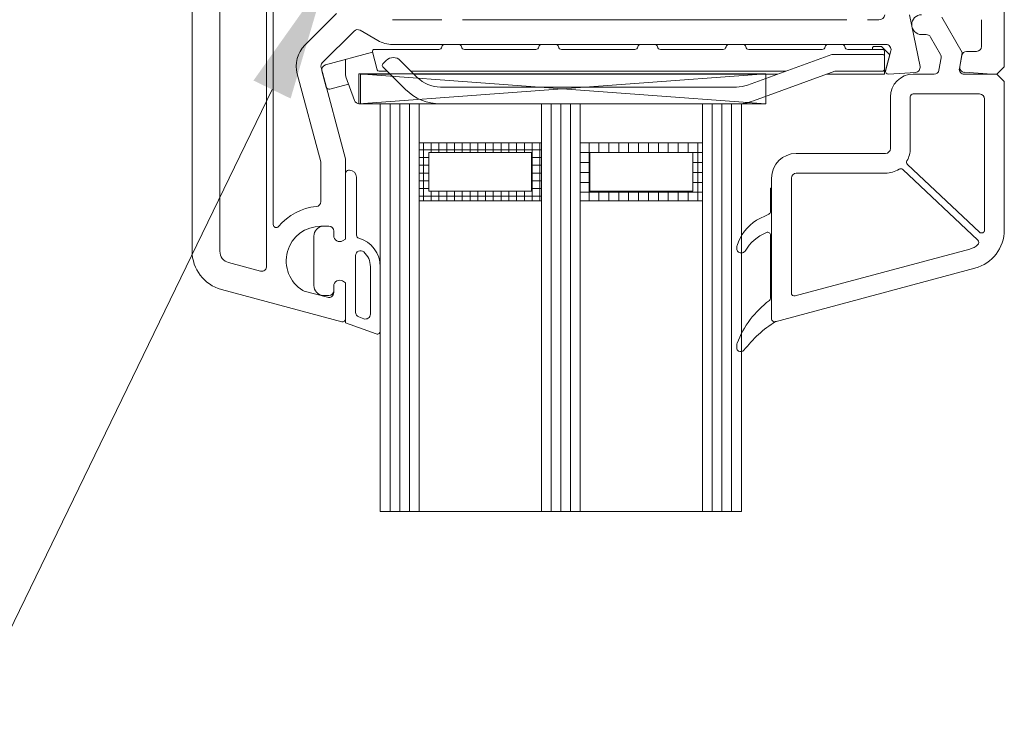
# Model space of a CAD drawing. Header units: millimetres. Extents: x -206567 to 17111, y -22400 to 134443.
# Tile 5 of 22: x -204706 to -204607, y 59936 to 60008. Entities that reach past the tile are written whole.
import ezdxf
from ezdxf.xclip import XClip

# ---------------------------------------------------------------- set-up
doc = ezdxf.new("R2010")
doc.units = ezdxf.units.MM
doc.header["$MEASUREMENT"] = 0
doc.header["$XCLIPFRAME"] = 0
doc.layers.add('POHLED ZÁPADNÍ_1_DEK_KÓTY', color=7, linetype='Continuous')
doc.layers.add('POHLED ZÁPADNÍ_1_DEK_WinDEK', color=7, linetype='Continuous')

# ---------------------------------------------------------------- blocks, each defined once
blk = doc.blocks.new('Kresba_1_1', base_point=(-208410.273, 58942.633))
at = {"layer": 'POHLED ZÁPADNÍ_1_DEK_KÓTY', "linetype": 'Continuous', "lineweight": 18}
blk.add_hatch(color=6, dxfattribs=at).paths.add_polyline_path([(-204682.867, 60001.66), (-204679.118, 59999.842), (-204675.538, 60011.998)])
at = {"layer": 'POHLED ZÁPADNÍ_1_DEK_KÓTY', "color": 6, "linetype": 'Continuous', "lineweight": 18}
blk.add_line((-204680.992, 60000.751), (-204771.792, 59813.53), dxfattribs=at)
at = {"layer": 'POHLED ZÁPADNÍ_1_DEK_WinDEK', "color": 7, "linetype": 'Continuous', "lineweight": 18}
for p, q in [((-204607.064, 60058.301), (-204607.064, 60003.051)), ((-204689.064, 59984.432), (-204689.064, 60033.801)), ((-204686.264, 60011.501), (-204686.264, 59984.432)), ((-204681.564, 59983.451), (-204681.564, 60011.501)), ((-204680.864, 60011.876), (-204680.864, 59987.11)), ((-204677.685, 60005.221), (-204674.484, 60008.422)), ((-204616.636, 60008.301), (-204615.574, 60003.08)), ((-204663.864, 60007.801), (-204668.827, 60007.801)), ((-204622.964, 60007.801), (-204661.764, 60007.801)), ((-204620.864, 60007.801), (-204619.736, 60007.801)), ((-204613.364, 60008.05), (-204611.314, 60004.5)), ((-204609.364, 60005.101), (-204609.364, 60007.801)), ((-204672.716, 60006.654), (-204675.918, 60003.453)), ((-204670.327, 60005.703), (-204672.112, 60006.734)), ((-204614.952, 60006.3), (-204615.414, 60006.3)), ((-204619.003, 60005.301), (-204668.827, 60005.301)), ((-204613.501, 60004.288), (-204614.518, 60006.05)), ((-204619.054, 60002.678), (-204618.52, 60004.671)), ((-204611.314, 60004.5), (-204611.599, 60002.887)), ((-204610.867, 60004.601), (-204609.864, 60004.601)), ((-204613.66, 60002.713), (-204613.442, 60003.951)), ((-204611.556, 60003.071), (-204611.36, 60004.188)), ((-204676.081, 59993.438), (-204678.462, 60002.323)), ((-204676.047, 60002.97), (-204673.581, 59993.767)), ((-204616.031, 60002.482), (-204618.744, 60002.301)), ((-204616.264, 60002.3), (-204614.152, 60002.3)), ((-204611.106, 60002.3), (-204607.814, 60002.3)), ((-204608.314, 60002.301), (-204611.097, 60002.486)), ((-204607.814, 60002.301), (-204608.314, 60002.301)), ((-204607.064, 60003.051), (-204607.814, 60002.301)), ((-204607.814, 60002.3), (-204607.064, 60001.55)), ((-204607.064, 60001.55), (-204607.064, 59986.575)), ((-204609.564, 60000.3), (-204616.264, 60000.3)), ((-204618.564, 59994.8), (-204618.564, 60000)), ((-204616.564, 60000), (-204616.564, 59994.8)), ((-204609.064, 59986.563), (-204609.064, 59999.8)), ((-204673.564, 59993.637), (-204673.564, 59985.654)), ((-204628.064, 59994.3), (-204619.064, 59994.3)), ((-204676.064, 59989.43), (-204676.064, 59993.308)), ((-204673.264, 59992.6), (-204673.164, 59992.6)), ((-204617.321, 59992.679), (-204609.724, 59985.528)), ((-204616.841, 59993.188), (-204609.57, 59986.345)), ((-204673.564, 59985.654), (-204673.564, 59992.3)), ((-204672.464, 59991.9), (-204672.464, 59986.036)), ((-204630.564, 59977.6), (-204630.564, 59991.8)), ((-204628.564, 59980.207), (-204628.564, 59991.8)), ((-204628.064, 59992.3), (-204619.064, 59992.3)), ((-204630.564, 59990.8), (-204630.664, 59990.8)), ((-204630.664, 59990.8), (-204630.664, 59988.44)), ((-204630.564, 59977.6), (-204630.564, 59990.8)), ((-204630.833, 59988.17), (-204632.079, 59987.566)), ((-204675.264, 59986.951), (-204676.064, 59986.951)), ((-204675.564, 59986.95), (-204675.264, 59986.95)), ((-204674.764, 59986.001), (-204674.764, 59986.451)), ((-204674.764, 59986.45), (-204674.764, 59986)), ((-204676.764, 59980.958), (-204676.764, 59985.942)), ((-204673.564, 59985.654), (-204673.864, 59985.481)), ((-204673.864, 59985.481), (-204673.564, 59985.654)), ((-204630.664, 59986.04), (-204630.664, 59979.682)), ((-204634.064, 59984.898), (-204634.064, 59984.613)), ((-204610.546, 59984.643), (-204628.187, 59979.917)), ((-204672.564, 59978.26), (-204672.564, 59983.979)), ((-204685.375, 59983.273), (-204682.168, 59982.414)), ((-204671.064, 59982.861), (-204671.064, 59978.078)), ((-204670.064, 59982.861), (-204670.064, 59976.364)), ((-204610.029, 59982.712), (-204630.187, 59977.31)), ((-204673.864, 59981.42), (-204673.564, 59981.247)), ((-204673.564, 59981.247), (-204673.864, 59981.42)), ((-204673.942, 59977.311), (-204686.099, 59980.569)), ((-204677.746, 59980.401), (-204675.393, 59979.771)), ((-204674.764, 59980.253), (-204674.764, 59980.901)), ((-204674.764, 59980.9), (-204674.764, 59980.45)), ((-204673.564, 59981.247), (-204673.564, 59977.601)), ((-204673.564, 59977.209), (-204673.564, 59981.247)), ((-204675.264, 59979.95), (-204675.564, 59979.95)), ((-204671.735, 59977.608), (-204672.235, 59977.79)), ((-204670.467, 59976.082), (-204673.564, 59977.209)), ((-204630.158, 59977.32), (-204630.108, 59977.32)), ((-204634.064, 59975.022), (-204634.064, 59974.609))]:
    blk.add_line(p, q, dxfattribs=at)
at = {"layer": 'POHLED ZÁPADNÍ_1_DEK_WinDEK', "color": 6, "linetype": 'Continuous', "lineweight": 18}
for p, q in [((-204663.564, 60005.301), (-204662.164, 60005.301)), ((-204653.76, 60005.301), (-204652.36, 60005.301)), ((-204643.768, 60005.301), (-204642.368, 60005.301)), ((-204634.864, 60005.301), (-204633.464, 60005.301)), ((-204624.864, 60005.301), (-204623.464, 60005.301)), ((-204670.843, 60004.523), (-204675.604, 60003.247)), ((-204670.85, 60004.549), (-204670.368, 60002.749)), ((-204670.657, 60004.801), (-204664.156, 60004.801)), ((-204661.572, 60004.801), (-204654.351, 60004.801)), ((-204651.768, 60004.801), (-204644.36, 60004.801)), ((-204641.777, 60004.801), (-204635.456, 60004.801)), ((-204632.984, 60001.2), (-204624.464, 60004.301)), ((-204632.872, 60004.801), (-204625.456, 60004.801)), ((-204619.364, 60004.301), (-204624.464, 60004.301)), ((-204622.872, 60004.801), (-204619.364, 60004.801)), ((-204620.385, 60004.901), (-204620.385, 60004.801)), ((-204619.547, 60005.101), (-204620.185, 60005.101)), ((-204619.405, 60005.042), (-204618.629, 60004.265)), ((-204619.164, 60004.601), (-204619.164, 60004.501)), ((-204619.164, 60004.101), (-204619.164, 60004.501)), ((-204618.629, 60004.265), (-204619.065, 60002.601)), ((-204673.564, 60002.301), (-204673.564, 60003.794)), ((-204669.812, 60003.331), (-204669.458, 60003.685)), ((-204668.044, 60003.685), (-204666.326, 60001.967)), ((-204619.164, 60002.801), (-204619.164, 60004.101)), ((-204675.957, 60002.635), (-204675.517, 60000.993)), ((-204673.564, 60002.301), (-204673.564, 60002.189)), ((-204669.064, 60002.301), (-204672.064, 60002.301)), ((-204672.064, 59999.301), (-204672.064, 60002.301)), ((-204669.364, 60002.601), (-204670.175, 60002.601)), ((-204667.528, 60000.765), (-204669.812, 60003.048)), ((-204629.134, 60002.601), (-204666.96, 60002.601)), ((-204629.959, 60002.301), (-204666.66, 60002.301)), ((-204624.164, 60002.601), (-204632.402, 59999.602)), ((-204619.164, 60002.301), (-204624.988, 60002.301)), ((-204619.364, 60002.601), (-204624.164, 60002.601)), ((-204619.165, 60002.601), (-204619.065, 60002.601)), ((-204619.164, 60002.301), (-204619.164, 60002.801)), ((-204675.15, 60000.781), (-204673.267, 60001.285)), ((-204673.534, 60002.018), (-204672.665, 59999.63)), ((-204663.993, 60001.001), (-204634.112, 60001.001)), ((-204672.195, 59999.301), (-204672.064, 59999.301)), ((-204634.112, 59999.301), (-204663.993, 59999.301))]:
    blk.add_line(p, q, dxfattribs=at)
at = {"layer": 'POHLED ZÁPADNÍ_1_DEK_WinDEK', "color": 1, "linetype": 'Continuous', "lineweight": 18}
for p, q in [((-204672.237, 59999.301), (-204631.157, 60002.321)), ((-204631.157, 59999.301), (-204672.237, 60002.321)), ((-204672.237, 60002.321), (-204631.157, 60002.321)), ((-204672.237, 59999.301), (-204672.237, 60002.321)), ((-204631.157, 60002.321), (-204631.157, 60001.319)), ((-204631.157, 60001.319), (-204631.157, 59999.301)), ((-204670.235, 59999.301), (-204672.237, 59999.301)), ((-204631.157, 59999.301), (-204670.235, 59999.301))]:
    blk.add_line(p, q, dxfattribs=at)
at = {"layer": 'POHLED ZÁPADNÍ_1_DEK_WinDEK', "color": 3, "linetype": 'Continuous', "lineweight": 18}
for p, q in [((-204670.064, 59999.301), (-204670.064, 59958.16)), ((-204666.144, 59999.301), (-204670.064, 59999.301)), ((-204669.084, 59999.301), (-204669.084, 59958.16)), ((-204668.104, 59999.301), (-204668.104, 59958.16)), ((-204667.124, 59999.301), (-204667.124, 59958.16)), ((-204666.144, 59958.16), (-204666.144, 59999.301)), ((-204652.826, 59999.301), (-204652.826, 59958.16)), ((-204649.886, 59999.301), (-204652.826, 59999.301)), ((-204651.846, 59999.301), (-204651.846, 59958.16)), ((-204650.866, 59999.301), (-204650.866, 59958.16)), ((-204649.886, 59958.16), (-204649.886, 59999.301)), ((-204636.552, 59999.301), (-204636.552, 59958.16)), ((-204633.612, 59999.301), (-204636.552, 59999.301)), ((-204635.572, 59999.301), (-204635.572, 59958.16)), ((-204634.592, 59999.301), (-204634.592, 59958.16)), ((-204633.612, 59958.16), (-204633.612, 59999.301)), ((-204670.064, 59958.16), (-204666.144, 59958.16)), ((-204670.064, 59958.16), (-204670.014, 59958.16)), ((-204652.826, 59958.16), (-204649.886, 59958.16)), ((-204652.826, 59958.16), (-204652.776, 59958.16)), ((-204636.552, 59958.16), (-204633.612, 59958.16)), ((-204636.552, 59958.16), (-204636.502, 59958.16))]:
    blk.add_line(p, q, dxfattribs=at)
at = {"layer": 'POHLED ZÁPADNÍ_1_DEK_WinDEK', "color": 94, "linetype": 'Continuous', "lineweight": 18}
for p, q in [((-204653.806, 59999.301), (-204666.144, 59999.301)), ((-204666.144, 59999.301), (-204666.144, 59995.379)), ((-204653.806, 59995.379), (-204653.806, 59999.301)), ((-204637.532, 59999.301), (-204649.886, 59999.301)), ((-204649.886, 59999.301), (-204649.886, 59995.379)), ((-204637.532, 59995.379), (-204637.532, 59999.301)), ((-204666.144, 59995.379), (-204653.806, 59995.379)), ((-204649.886, 59995.379), (-204637.532, 59995.379))]:
    blk.add_line(p, q, dxfattribs=at)
at = {"layer": 'POHLED ZÁPADNÍ_1_DEK_WinDEK', "color": 71, "linetype": 'Continuous', "lineweight": 18}
for p, q in [((-204653.806, 59958.16), (-204653.806, 59999.301)), ((-204653.806, 59999.301), (-204652.826, 59999.301)), ((-204652.826, 59999.301), (-204652.826, 59958.16)), ((-204637.532, 59958.16), (-204637.532, 59999.301)), ((-204637.532, 59999.301), (-204636.552, 59999.301)), ((-204636.552, 59999.301), (-204636.552, 59958.16)), ((-204652.826, 59958.16), (-204653.806, 59958.16)), ((-204652.826, 59958.16), (-204652.776, 59958.16)), ((-204636.552, 59958.16), (-204637.532, 59958.16)), ((-204636.552, 59958.16), (-204636.502, 59958.16))]:
    blk.add_line(p, q, dxfattribs=at)
at = {"layer": 'POHLED ZÁPADNÍ_1_DEK_WinDEK', "color": 5, "linetype": 'Continuous', "lineweight": 18}
for p, q in [((-204653.806, 59995.379), (-204666.144, 59995.379)), ((-204666.144, 59995.379), (-204666.144, 59989.499)), ((-204665.71, 59995.379), (-204665.71, 59989.499)), ((-204664.926, 59995.379), (-204664.926, 59994.398)), ((-204664.142, 59995.379), (-204664.142, 59994.398)), ((-204663.358, 59995.379), (-204663.358, 59994.398)), ((-204662.574, 59995.379), (-204662.574, 59994.398)), ((-204661.79, 59995.379), (-204661.79, 59994.398)), ((-204661.006, 59995.379), (-204661.006, 59994.398)), ((-204660.222, 59995.379), (-204660.222, 59994.398)), ((-204659.438, 59995.379), (-204659.438, 59994.398)), ((-204658.654, 59995.379), (-204658.654, 59994.398)), ((-204657.87, 59995.379), (-204657.87, 59994.398)), ((-204657.086, 59995.379), (-204657.086, 59994.398)), ((-204656.302, 59995.379), (-204656.302, 59994.398)), ((-204655.518, 59995.379), (-204655.518, 59994.398)), ((-204654.734, 59995.379), (-204654.734, 59989.499)), ((-204653.95, 59995.379), (-204653.95, 59989.499)), ((-204653.806, 59989.499), (-204653.806, 59995.379)), ((-204637.532, 59995.379), (-204649.886, 59995.379)), ((-204649.886, 59995.379), (-204649.886, 59989.499)), ((-204649.886, 59995.378), (-204637.532, 59995.378)), ((-204648.992, 59995.379), (-204648.992, 59989.499)), ((-204647.992, 59995.379), (-204647.992, 59994.398)), ((-204646.992, 59995.379), (-204646.992, 59994.398)), ((-204645.992, 59995.379), (-204645.992, 59994.398)), ((-204644.992, 59995.379), (-204644.992, 59994.398)), ((-204643.992, 59995.379), (-204643.992, 59994.398)), ((-204642.992, 59995.379), (-204642.992, 59994.398)), ((-204641.992, 59995.379), (-204641.992, 59994.398)), ((-204640.992, 59995.379), (-204640.992, 59994.398)), ((-204639.992, 59995.379), (-204639.992, 59994.398)), ((-204638.992, 59995.379), (-204638.992, 59994.398)), ((-204637.992, 59995.379), (-204637.992, 59989.499)), ((-204637.532, 59989.499), (-204637.532, 59995.379)), ((-204653.806, 59994.673), (-204666.144, 59994.673)), ((-204654.786, 59994.398), (-204665.164, 59994.398)), ((-204665.164, 59994.398), (-204665.164, 59990.479)), ((-204654.786, 59990.479), (-204654.786, 59994.398)), ((-204649.886, 59994.379), (-204648.906, 59994.379)), ((-204638.512, 59994.398), (-204648.906, 59994.398)), ((-204648.906, 59994.398), (-204648.906, 59990.479)), ((-204638.512, 59990.479), (-204638.512, 59994.398)), ((-204638.512, 59994.379), (-204637.532, 59994.379)), ((-204665.164, 59993.889), (-204666.144, 59993.889)), ((-204653.806, 59993.889), (-204654.786, 59993.889)), ((-204649.886, 59993.378), (-204648.906, 59993.378)), ((-204638.512, 59993.378), (-204637.532, 59993.378)), ((-204665.164, 59993.105), (-204666.144, 59993.105)), ((-204653.806, 59993.105), (-204654.786, 59993.105)), ((-204649.886, 59992.378), (-204648.906, 59992.378)), ((-204638.512, 59992.378), (-204637.532, 59992.378)), ((-204665.164, 59992.321), (-204666.144, 59992.321)), ((-204665.164, 59991.537), (-204666.144, 59991.537)), ((-204653.806, 59992.321), (-204654.786, 59992.321)), ((-204653.806, 59991.537), (-204654.786, 59991.537)), ((-204649.886, 59991.378), (-204648.906, 59991.378)), ((-204638.512, 59991.378), (-204637.532, 59991.378)), ((-204665.164, 59990.753), (-204666.144, 59990.753)), ((-204665.164, 59990.479), (-204654.786, 59990.479)), ((-204664.926, 59990.479), (-204664.926, 59989.499)), ((-204664.142, 59990.479), (-204664.142, 59989.499)), ((-204663.358, 59990.479), (-204663.358, 59989.499)), ((-204662.574, 59990.479), (-204662.574, 59989.499)), ((-204661.79, 59990.479), (-204661.79, 59989.499)), ((-204661.006, 59990.479), (-204661.006, 59989.499)), ((-204660.222, 59990.479), (-204660.222, 59989.499)), ((-204659.438, 59990.479), (-204659.438, 59989.499)), ((-204658.654, 59990.479), (-204658.654, 59989.499)), ((-204657.87, 59990.479), (-204657.87, 59989.499)), ((-204657.086, 59990.479), (-204657.086, 59989.499)), ((-204656.302, 59990.479), (-204656.302, 59989.499)), ((-204655.518, 59990.479), (-204655.518, 59989.499)), ((-204653.806, 59990.753), (-204654.786, 59990.753)), ((-204649.886, 59990.378), (-204637.532, 59990.378)), ((-204648.906, 59990.479), (-204638.512, 59990.479)), ((-204647.992, 59990.479), (-204647.992, 59989.499)), ((-204646.992, 59990.479), (-204646.992, 59989.499)), ((-204645.992, 59990.479), (-204645.992, 59989.499)), ((-204644.992, 59990.479), (-204644.992, 59989.499)), ((-204643.992, 59990.479), (-204643.992, 59989.499)), ((-204642.992, 59990.479), (-204642.992, 59989.499)), ((-204641.992, 59990.479), (-204641.992, 59989.499)), ((-204640.992, 59990.479), (-204640.992, 59989.499)), ((-204639.992, 59990.479), (-204639.992, 59989.499)), ((-204638.992, 59990.479), (-204638.992, 59989.499)), ((-204653.806, 59989.969), (-204666.144, 59989.969)), ((-204666.144, 59989.499), (-204653.806, 59989.499)), ((-204666.144, 59989.499), (-204666.094, 59989.499)), ((-204649.886, 59989.499), (-204637.532, 59989.499)), ((-204649.886, 59989.499), (-204649.836, 59989.499))]:
    blk.add_line(p, q, dxfattribs=at)
at = {"layer": 'POHLED ZÁPADNÍ_1_DEK_WinDEK', "color": 92, "linetype": 'Continuous', "lineweight": 18}
for p, q in [((-204666.144, 59989.499), (-204653.806, 59989.499)), ((-204666.144, 59958.16), (-204666.144, 59989.499)), ((-204653.806, 59989.499), (-204653.806, 59958.16)), ((-204649.886, 59958.16), (-204649.886, 59989.499)), ((-204649.886, 59989.499), (-204637.532, 59989.499)), ((-204637.532, 59989.499), (-204637.532, 59958.16)), ((-204653.806, 59958.16), (-204666.144, 59958.16)), ((-204637.532, 59958.16), (-204649.886, 59958.16))]:
    blk.add_line(p, q, dxfattribs=at)
at = {"layer": 'POHLED ZÁPADNÍ_1_DEK_WinDEK', "color": 7, "linetype": 'Continuous', "lineweight": 18}
for centre, radius, start, end in [((-204619.723, 60008.394), 0.594, 268.69234, 350.9188), ((-204615.414, 60007.3), 1, 90, 270), ((-204672.362, 60006.301), 0.5, 60, 135), ((-204614.951, 60005.8), 0.5, 30, 90), ((-204668.827, 60008.301), 3, 240, 270), ((-204619.003, 60004.801), 0.5, 345, 90), ((-204675.564, 60003.099), 3, 135, 195), ((-204613.934, 60004.038), 0.5, 350, 30), ((-204610.867, 60004.101), 0.5, 90, 170), ((-204609.864, 60005.101), 0.5, 270, 0), ((-204675.564, 60003.099), 0.5, 135, 195), ((-204618.764, 60002.601), 0.3, 165, 273.8), ((-204616.264, 60000), 2.3, 90, 180), ((-204616.064, 60002.98), 0.5, 273.8, 11.5), ((-204614.152, 60002.8), 0.5, 270, 350), ((-204611.106, 60002.8), 0.5, 170, 270), ((-204611.064, 60002.984), 0.5, 170, 266.2), ((-204616.264, 60000), 0.3, 90, 180), ((-204609.564, 59999.8), 0.5, 0, 90), ((-204619.064, 59994.8), 0.5, 270, 0), ((-204619.064, 59994.8), 2.5, 330.15886, 0), ((-204676.564, 59993.308), 0.5, 0, 15), ((-204674.064, 59993.637), 0.5, 0, 15), ((-204628.064, 59991.8), 2.5, 90, 180), ((-204616.635, 59993.407), 0.3, 150.15886, 226.73559), ((-204673.264, 59992.3), 0.3, 90, 180), ((-204673.164, 59991.9), 0.7, 0, 90), ((-204619.064, 59994.8), 2.5, 270, 303.31233), ((-204617.526, 59992.46), 0.3, 46.73559, 123.31233), ((-204628.064, 59991.8), 0.5, 90, 180), ((-204676.564, 59989.43), 0.5, 274.78019, 0), ((-204676.064, 59983.451), 5.5, 94.78019, 140.88326), ((-204630.964, 59988.44), 0.3, 295.8635, 0), ((-204629.414, 59983.485), 4.874, 123.14791, 162.00285), ((-204680.564, 59987.11), 0.3, 180, 320.88326), ((-204676.064, 59983.451), 3.5, 90, 238.82625), ((-204675.764, 59985.942), 1, 94.58857, 180), ((-204675.564, 59983.45), 3.5, 90, 94.58857), ((-204675.264, 59986.451), 0.5, 0, 90), ((-204675.264, 59986.45), 0.5, 0, 90), ((-204611.064, 59986.575), 4, 285, 0), ((-204609.364, 59986.563), 0.3, 226.73559, 0), ((-204674.164, 59986.001), 0.6, 180, 300), ((-204674.164, 59986), 0.6, 180, 300), ((-204672.164, 59986.036), 0.3, 180, 254.17276), ((-204673.064, 59982.861), 3, 0.00028, 74.17276), ((-204629.282, 59982.089), 4.594, 113.05976, 149.50188), ((-204630.964, 59986.04), 0.3, 0, 113.05976), ((-204609.929, 59985.31), 0.3, 311.88996, 46.73559), ((-204685.064, 59984.432), 4, 180, 255), ((-204685.064, 59984.432), 1.2, 180, 255), ((-204672.064, 59983.979), 0.5, 48.18792, 180), ((-204633.764, 59984.898), 0.3, 162.00285, 180), ((-204633.764, 59984.613), 0.3, 180, 220.30109), ((-204633.617, 59984.738), 0.493, 220.30109, 319.87139), ((-204611.064, 59986.575), 2, 285, 311.88996), ((-204676.064, 59983.451), 5.5, 180, 185.29644), ((-204673.064, 59982.861), 2, 0.00028, 48.18792), ((-204682.038, 59982.897), 0.5, 255, 5.29644), ((-204674.164, 59980.901), 0.6, 60, 180), ((-204674.164, 59980.9), 0.6, 60, 180), ((-204677.617, 59980.884), 0.5, 238.82625, 255), ((-204675.764, 59980.958), 1, 180, 265.41143), ((-204675.264, 59980.45), 0.5, 270, 0), ((-204675.564, 59983.45), 3.5, 265.41143, 270), ((-204675.264, 59980.253), 0.5, 255, 0), ((-204625.053, 59971.721), 9.615, 126.59294, 159.24523), ((-204630.964, 59979.682), 0.3, 306.59294, 0), ((-204628.264, 59980.207), 0.3, 180, 285), ((-204673.864, 59977.601), 0.3, 255, 0), ((-204672.064, 59978.26), 0.5, 180, 250), ((-204671.564, 59978.078), 0.5, 250, 0.00026), ((-204630.264, 59977.6), 0.3, 180, 285), ((-204630.264, 59977.6), 0.3, 180, 290.74742), ((-204623.813, 59967.121), 12.011, 121.88532, 142.52884), ((-204670.364, 59976.364), 0.3, 250, 0.00037), ((-204633.764, 59975.022), 0.3, 159.24523, 180), ((-204633.764, 59974.609), 0.3, 180, 240.89617), ((-204633.681, 59974.757), 0.47, 240.89617, 315.50994)]:
    blk.add_arc(centre, radius, start, end, dxfattribs=at)
at = {"layer": 'POHLED ZÁPADNÍ_1_DEK_WinDEK', "color": 6, "linetype": 'Continuous', "lineweight": 18}
for centre, radius, start, end in [((-204663.564, 60005.001), 0.3, 90, 170.40593), ((-204662.164, 60005.001), 0.3, 9.59406, 90), ((-204653.76, 60005.001), 0.3, 90, 170.40593), ((-204652.36, 60005.001), 0.3, 9.59406, 90), ((-204643.768, 60005.001), 0.3, 90, 170.40593), ((-204642.368, 60005.001), 0.3, 9.59406, 90), ((-204634.864, 60005.001), 0.3, 90, 170.40593), ((-204633.464, 60005.001), 0.3, 9.59406, 90), ((-204624.864, 60005.001), 0.3, 90, 170.40593), ((-204623.464, 60005.001), 0.3, 9.59406, 90), ((-204670.657, 60004.601), 0.2, 90, 195.00001), ((-204664.156, 60005.101), 0.3, 270, 350.40593), ((-204661.572, 60005.101), 0.3, 189.59407, 270), ((-204660.814, 60004.501), 0.3, 89.44159, 90), ((-204654.351, 60005.101), 0.3, 270, 350.40593), ((-204651.768, 60005.101), 0.3, 189.59407, 270), ((-204644.36, 60005.101), 0.3, 270, 350.40593), ((-204641.777, 60005.101), 0.3, 189.59407, 270), ((-204641.368, 60004.501), 0.3, 89.44159, 90), ((-204635.456, 60005.101), 0.3, 270, 350.40593), ((-204632.872, 60005.101), 0.3, 189.59407, 270), ((-204625.456, 60005.101), 0.3, 270, 350.40593), ((-204622.872, 60005.101), 0.3, 189.59407, 270), ((-204620.185, 60004.901), 0.2, 90, 180), ((-204620.185, 60004.901), 0.2, 90, 180), ((-204620.185, 60004.901), 0.2, 90, 180), ((-204620.185, 60004.901), 0.2, 90, 180), ((-204619.547, 60004.901), 0.2, 45.00001, 90), ((-204619.364, 60004.601), 0.2, 359.99999, 90), ((-204619.364, 60004.101), 0.2, 359.99999, 90), ((-204669.67, 60003.19), 0.2, 135, 225), ((-204668.751, 60002.978), 1, 45.00001, 135), ((-204675.474, 60002.764), 0.5, 105.00022, 194.99941), ((-204670.175, 60002.801), 0.2, 195.00001, 270), ((-204619.364, 60002.801), 0.2, 270, 0), ((-204673.064, 60002.189), 0.5, 180, 200), ((-204663.993, 60004.301), 3.3, 225, 270), ((-204675.227, 60001.07), 0.3, 194.99941, 285.00031), ((-204663.993, 60004.301), 5, 225, 270), ((-204634.112, 60004.301), 3.3, 270, 290), ((-204672.195, 59999.801), 0.5, 200, 270), ((-204634.112, 60004.301), 5, 270, 290)]:
    blk.add_arc(centre, radius, start, end, dxfattribs=at)

msp = doc.modelspace()

# ---------------------------------------------------------------- block references
at = {"color": 9, "linetype": 'Continuous', "lineweight": 13}
ref = msp.add_blockref('Kresba_1_1', (-208410.273, 58942.633), dxfattribs=at)
XClip(ref).set_block_clipping_path([(-206567.14210569, 55861.3404148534), (-203471.9827919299, 63468.7317322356)])

doc.saveas('drawing.dxf')
